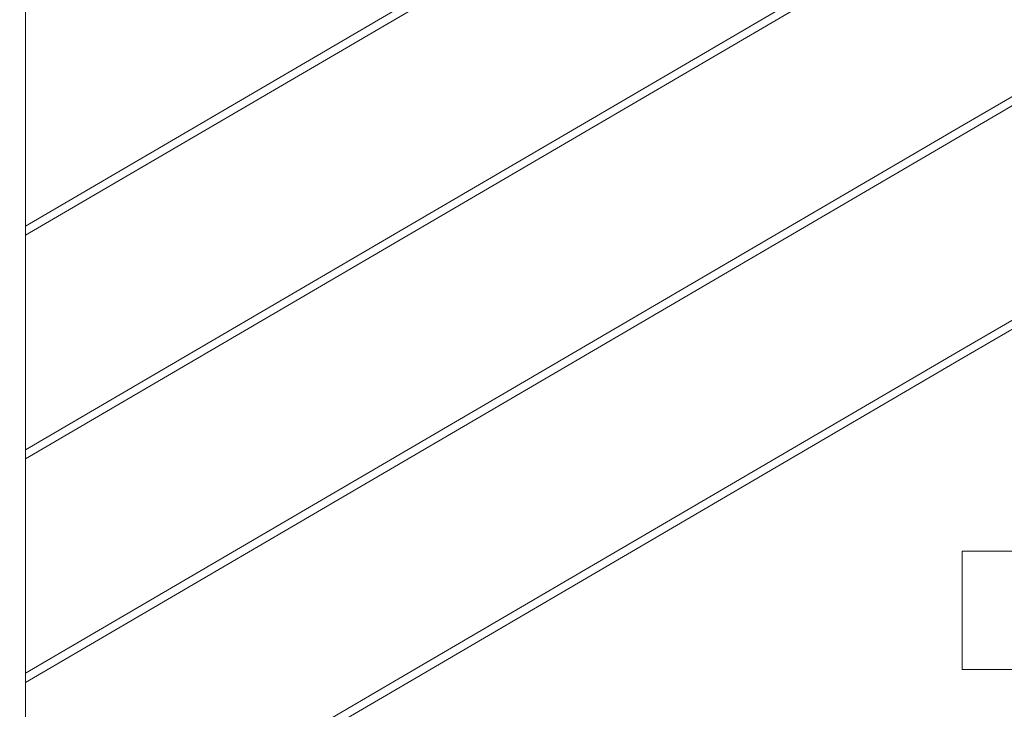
# Model space of a CAD drawing. Header units: millimetres. Extents: x -126680 to -83680, y 18016 to 39016.
# Tile 65 of 121: x -109347 to -108848, y 28414 to 28763. Entities that reach past the tile are written whole.
import ezdxf

# ---------------------------------------------------------------- set-up
doc = ezdxf.new("R2010")
doc.units = ezdxf.units.MM
doc.header["$MEASUREMENT"] = 0
doc.linetypes.add('Wipeout_Contour', pattern=[1000, 0, -1000])
doc.layers.add('Nowe_Konstrukcja - Schody', color=7, linetype='Continuous')
doc.layers.add('Nowe_Konstrukcja - Schody_Nr_pióra__101', color=250, linetype='Continuous', lineweight=13, true_color=0x333333)
doc.layers.add('Nowe_Konstrukcja - Schody_Nr_pióra__3', color=7, linetype='Continuous', lineweight=13)

msp = doc.modelspace()

# ---------------------------------------------------------------- wipeouts: each hides what was drawn before it
at = {"color": 254, "linetype": 'Wipeout_Contour', "lineweight": 0, "ltscale": 452224.815357}
msp.add_wipeout([(-109393.98, 28166.83), (-109343.98, 28166.83), (-109343.98, 29101.89), (-109393.98, 29101.89)], dxfattribs=at).dxf.layer = 'Nowe_Konstrukcja - Schody'

# ---------------------------------------------------------------- next in the draw order: wipeouts: each hides what was drawn before it
at = {"color": 254, "linetype": 'Wipeout_Contour', "lineweight": 0, "ltscale": 451485.261376}
msp.add_wipeout([(-109343.98, 28318.14), (-109343.98, 28316.5), (-109148.98, 28430.46), (-109149.69, 28431.69)], dxfattribs=at).dxf.layer = 'Nowe_Konstrukcja - Schody'

# ---------------------------------------------------------------- next in the draw order: wipeouts: each hides what was drawn before it
at = {"color": 254, "linetype": 'Wipeout_Contour', "lineweight": 0, "ltscale": 451482.443494}
msp.add_wipeout([(-109343.98, 28316.5), (-109343.98, 28314.87), (-109148.27, 28429.24), (-109148.98, 28430.46)], dxfattribs=at).dxf.layer = 'Nowe_Konstrukcja - Schody'

# ---------------------------------------------------------------- next in the draw order: wipeouts: each hides what was drawn before it
at = {"color": 254, "linetype": 'Wipeout_Contour', "lineweight": 0, "ltscale": 451480.452517}
msp.add_wipeout([(-109343.98, 28314.87), (-109343.98, 28314.19), (-109147.97, 28428.74), (-109148.27, 28429.24)], dxfattribs=at).dxf.layer = 'Nowe_Konstrukcja - Schody'

# ---------------------------------------------------------------- next in the draw order: wipeouts: each hides what was drawn before it
at = {"color": 254, "linetype": 'Wipeout_Contour', "lineweight": 0, "ltscale": 451487.255471}
msp.add_wipeout([(-109343.98, 28318.82), (-109343.98, 28318.14), (-109149.69, 28431.69), (-109149.99, 28432.19)], dxfattribs=at).dxf.layer = 'Nowe_Konstrukcja - Schody'

# ---------------------------------------------------------------- next in the draw order: wipeouts: each hides what was drawn before it
at = {"color": 254, "linetype": 'Wipeout_Contour', "lineweight": 0, "ltscale": 450706.71341}
msp.add_wipeout([(-109149.69, 28431.69), (-109148.98, 28430.46), (-108868.98, 28594.1), (-108869.69, 28595.32)], dxfattribs=at).dxf.layer = 'Nowe_Konstrukcja - Schody'

# ---------------------------------------------------------------- next in the draw order: wipeouts: each hides what was drawn before it
at = {"color": 254, "linetype": 'Wipeout_Contour', "lineweight": 0, "ltscale": 450702.716163}
msp.add_wipeout([(-109148.98, 28430.46), (-109148.27, 28429.24), (-108868.27, 28592.88), (-108868.98, 28594.1)], dxfattribs=at).dxf.layer = 'Nowe_Konstrukcja - Schody'

# ---------------------------------------------------------------- next in the draw order: wipeouts: each hides what was drawn before it
at = {"color": 254, "linetype": 'Wipeout_Contour', "lineweight": 0, "ltscale": 450699.889694}
msp.add_wipeout([(-109148.27, 28429.24), (-109147.97, 28428.74), (-108867.97, 28592.37), (-108868.27, 28592.88)], dxfattribs=at).dxf.layer = 'Nowe_Konstrukcja - Schody'

# ---------------------------------------------------------------- next in the draw order: wipeouts: each hides what was drawn before it
at = {"color": 254, "linetype": 'Wipeout_Contour', "lineweight": 0, "ltscale": 450709.539903}
msp.add_wipeout([(-109149.99, 28432.19), (-109149.69, 28431.69), (-108869.69, 28595.32), (-108869.99, 28595.83)], dxfattribs=at).dxf.layer = 'Nowe_Konstrukcja - Schody'

# ---------------------------------------------------------------- next in the draw order: wipeouts: each hides what was drawn before it
at = {"color": 254, "linetype": 'Wipeout_Contour', "lineweight": 0, "ltscale": 449789.734809}
msp.add_wipeout([(-108869.69, 28595.32), (-108868.98, 28594.1), (-108588.98, 28757.74), (-108589.69, 28758.96)], dxfattribs=at).dxf.layer = 'Nowe_Konstrukcja - Schody'
at = {"color": 254, "linetype": 'Wipeout_Contour', "lineweight": 0, "ltscale": 451599.436124}
msp.add_wipeout([(-109343.98, 28431.47), (-109343.98, 28429.84), (-109148.98, 28543.8), (-109149.69, 28545.02)], dxfattribs=at).dxf.layer = 'Nowe_Konstrukcja - Schody'
at = {"color": 254, "linetype": 'Wipeout_Contour', "lineweight": 0, "ltscale": 449514.175952}
msp.add_wipeout([(-108868.98, 28434.1), (-108558.98, 28434.1), (-108558.98, 28494.1), (-108868.98, 28494.1)], dxfattribs=at).dxf.layer = 'Nowe_Konstrukcja - Schody'

# ---------------------------------------------------------------- next in the draw order: linework, layer by layer
at = {"layer": 'Nowe_Konstrukcja - Schody_Nr_pióra__3', "color": 7, "linetype": 'Continuous', "lineweight": 13}
for p, q in [((-108868.98, 28494.1), (-108558.98, 28494.1)), ((-108868.98, 28434.1), (-108868.98, 28494.1)), ((-108868.98, 28434.1), (-108838.98, 28434.1))]:
    msp.add_line(p, q, dxfattribs=at)

# ---------------------------------------------------------------- next in the draw order: wipeouts: each hides what was drawn before it
at = {"color": 254, "linetype": 'Wipeout_Contour', "lineweight": 0, "ltscale": 449785.729415}
msp.add_wipeout([(-108868.98, 28594.1), (-108868.27, 28592.88), (-108588.27, 28756.52), (-108588.98, 28757.74)], dxfattribs=at).dxf.layer = 'Nowe_Konstrukcja - Schody'
at = {"color": 254, "linetype": 'Wipeout_Contour', "lineweight": 0, "ltscale": 451596.613217}
msp.add_wipeout([(-109343.98, 28429.84), (-109343.98, 28428.2), (-109148.27, 28542.58), (-109148.98, 28543.8)], dxfattribs=at).dxf.layer = 'Nowe_Konstrukcja - Schody'

# ---------------------------------------------------------------- next in the draw order: wipeouts: each hides what was drawn before it
at = {"color": 254, "linetype": 'Wipeout_Contour', "lineweight": 0, "ltscale": 449782.897185}
msp.add_wipeout([(-108868.27, 28592.88), (-108867.97, 28592.37), (-108587.97, 28756.01), (-108588.27, 28756.52)], dxfattribs=at).dxf.layer = 'Nowe_Konstrukcja - Schody'
at = {"color": 254, "linetype": 'Wipeout_Contour', "lineweight": 0, "ltscale": 451594.618683}
msp.add_wipeout([(-109343.98, 28428.2), (-109343.98, 28427.52), (-109147.97, 28542.07), (-109148.27, 28542.58)], dxfattribs=at).dxf.layer = 'Nowe_Konstrukcja - Schody'

# ---------------------------------------------------------------- next in the draw order: linework, layer by layer
at = {"layer": 'Nowe_Konstrukcja - Schody_Nr_pióra__101', "color": 250, "linetype": 'Continuous', "lineweight": 13, "true_color": 0x333333}
msp.add_line((-109343.98, 28314.19), (-109147.97, 28428.74), dxfattribs=at)

# ---------------------------------------------------------------- next in the draw order: wipeouts: each hides what was drawn before it
at = {"color": 254, "linetype": 'Wipeout_Contour', "lineweight": 0, "ltscale": 449792.567063}
msp.add_wipeout([(-108869.99, 28595.83), (-108869.69, 28595.32), (-108589.69, 28758.96), (-108589.99, 28759.46)], dxfattribs=at).dxf.layer = 'Nowe_Konstrukcja - Schody'
at = {"color": 254, "linetype": 'Wipeout_Contour', "lineweight": 0, "ltscale": 451601.433775}
msp.add_wipeout([(-109343.98, 28432.15), (-109343.98, 28431.47), (-109149.69, 28545.02), (-109149.99, 28545.52)], dxfattribs=at).dxf.layer = 'Nowe_Konstrukcja - Schody'

# ---------------------------------------------------------------- next in the draw order: linework, layer by layer
at = {"layer": 'Nowe_Konstrukcja - Schody_Nr_pióra__101', "color": 250, "linetype": 'Continuous', "lineweight": 13, "true_color": 0x333333}
msp.add_line((-109343.98, 28318.82), (-109149.99, 28432.19), dxfattribs=at)

# ---------------------------------------------------------------- next in the draw order: wipeouts: each hides what was drawn before it
at = {"color": 254, "linetype": 'Wipeout_Contour', "lineweight": 0, "ltscale": 450821.643438}
msp.add_wipeout([(-109149.69, 28545.02), (-109148.98, 28543.8), (-108868.98, 28707.43), (-108869.69, 28708.65)], dxfattribs=at).dxf.layer = 'Nowe_Konstrukcja - Schody'

# ---------------------------------------------------------------- next in the draw order: wipeouts: each hides what was drawn before it
at = {"color": 254, "linetype": 'Wipeout_Contour', "lineweight": 0, "ltscale": 450817.642299}
msp.add_wipeout([(-109148.98, 28543.8), (-109148.27, 28542.58), (-108868.27, 28706.21), (-108868.98, 28707.43)], dxfattribs=at).dxf.layer = 'Nowe_Konstrukcja - Schody'

# ---------------------------------------------------------------- next in the draw order: wipeouts: each hides what was drawn before it
at = {"color": 254, "linetype": 'Wipeout_Contour', "lineweight": 0, "ltscale": 450814.813078}
msp.add_wipeout([(-109148.27, 28542.58), (-109147.97, 28542.07), (-108867.97, 28705.71), (-108868.27, 28706.21)], dxfattribs=at).dxf.layer = 'Nowe_Konstrukcja - Schody'

# ---------------------------------------------------------------- next in the draw order: wipeouts: each hides what was drawn before it
at = {"color": 254, "linetype": 'Wipeout_Contour', "lineweight": 0, "ltscale": 450824.472684}
msp.add_wipeout([(-109149.99, 28545.52), (-109149.69, 28545.02), (-108869.69, 28708.65), (-108869.99, 28709.16)], dxfattribs=at).dxf.layer = 'Nowe_Konstrukcja - Schody'

# ---------------------------------------------------------------- next in the draw order: wipeouts: each hides what was drawn before it
at = {"color": 254, "linetype": 'Wipeout_Contour', "lineweight": 0, "ltscale": 449901.549333}
msp.add_wipeout([(-108868.98, 28707.43), (-108868.27, 28706.21), (-108588.27, 28869.85), (-108588.98, 28871.07)], dxfattribs=at).dxf.layer = 'Nowe_Konstrukcja - Schody'
at = {"color": 254, "linetype": 'Wipeout_Contour', "lineweight": 0, "ltscale": 451714.03698}
msp.add_wipeout([(-109343.98, 28544.81), (-109343.98, 28543.17), (-109148.98, 28657.13), (-109149.69, 28658.35)], dxfattribs=at).dxf.layer = 'Nowe_Konstrukcja - Schody'

# ---------------------------------------------------------------- next in the draw order: wipeouts: each hides what was drawn before it
at = {"color": 254, "linetype": 'Wipeout_Contour', "lineweight": 0, "ltscale": 449898.714352}
msp.add_wipeout([(-108868.27, 28706.21), (-108867.97, 28705.71), (-108587.97, 28869.34), (-108588.27, 28869.85)], dxfattribs=at).dxf.layer = 'Nowe_Konstrukcja - Schody'
at = {"color": 254, "linetype": 'Wipeout_Contour', "lineweight": 0, "ltscale": 451711.209052}
msp.add_wipeout([(-109343.98, 28543.17), (-109343.98, 28541.53), (-109148.27, 28655.91), (-109148.98, 28657.13)], dxfattribs=at).dxf.layer = 'Nowe_Konstrukcja - Schody'

# ---------------------------------------------------------------- next in the draw order: wipeouts: each hides what was drawn before it
at = {"color": 254, "linetype": 'Wipeout_Contour', "lineweight": 0, "ltscale": 449908.393622}
msp.add_wipeout([(-108869.99, 28709.16), (-108869.69, 28708.65), (-108589.69, 28872.29), (-108589.99, 28872.8)], dxfattribs=at).dxf.layer = 'Nowe_Konstrukcja - Schody'
at = {"color": 254, "linetype": 'Wipeout_Contour', "lineweight": 0, "ltscale": 451709.210965}
msp.add_wipeout([(-109343.98, 28541.53), (-109343.98, 28540.85), (-109147.97, 28655.4), (-109148.27, 28655.91)], dxfattribs=at).dxf.layer = 'Nowe_Konstrukcja - Schody'

# ---------------------------------------------------------------- next in the draw order: linework, layer by layer
at = {"layer": 'Nowe_Konstrukcja - Schody_Nr_pióra__101', "color": 250, "linetype": 'Continuous', "lineweight": 13, "true_color": 0x333333}
msp.add_line((-109343.98, 28427.52), (-109147.97, 28542.07), dxfattribs=at)

# ---------------------------------------------------------------- next in the draw order: wipeouts: each hides what was drawn before it
at = {"color": 254, "linetype": 'Wipeout_Contour', "lineweight": 0, "ltscale": 451716.038174}
msp.add_wipeout([(-109343.98, 28545.49), (-109343.98, 28544.81), (-109149.69, 28658.35), (-109149.99, 28658.86)], dxfattribs=at).dxf.layer = 'Nowe_Konstrukcja - Schody'

# ---------------------------------------------------------------- next in the draw order: linework, layer by layer
at = {"layer": 'Nowe_Konstrukcja - Schody_Nr_pióra__101', "color": 250, "linetype": 'Continuous', "lineweight": 13, "true_color": 0x333333}
for p, q in [((-109149.99, 28432.19), (-108869.99, 28595.83)), ((-109147.97, 28428.74), (-108867.97, 28592.37)), ((-109343.98, 28432.15), (-109149.99, 28545.52))]:
    msp.add_line(p, q, dxfattribs=at)

# ---------------------------------------------------------------- next in the draw order: wipeouts: each hides what was drawn before it
at = {"color": 254, "linetype": 'Wipeout_Contour', "lineweight": 0, "ltscale": 450936.999917}
msp.add_wipeout([(-109149.69, 28658.35), (-109148.98, 28657.13), (-108868.98, 28820.77), (-108869.69, 28821.99)], dxfattribs=at).dxf.layer = 'Nowe_Konstrukcja - Schody'

# ---------------------------------------------------------------- next in the draw order: wipeouts: each hides what was drawn before it
at = {"color": 254, "linetype": 'Wipeout_Contour', "lineweight": 0, "ltscale": 450932.994891}
msp.add_wipeout([(-109148.98, 28657.13), (-109148.27, 28655.91), (-108868.27, 28819.55), (-108868.98, 28820.77)], dxfattribs=at).dxf.layer = 'Nowe_Konstrukcja - Schody'

# ---------------------------------------------------------------- next in the draw order: wipeouts: each hides what was drawn before it
at = {"color": 254, "linetype": 'Wipeout_Contour', "lineweight": 0, "ltscale": 450930.162921}
msp.add_wipeout([(-109148.27, 28655.91), (-109147.97, 28655.4), (-108867.97, 28819.04), (-108868.27, 28819.55)], dxfattribs=at).dxf.layer = 'Nowe_Konstrukcja - Schody'

# ---------------------------------------------------------------- next in the draw order: wipeouts: each hides what was drawn before it
at = {"color": 254, "linetype": 'Wipeout_Contour', "lineweight": 0, "ltscale": 450939.83191}
msp.add_wipeout([(-109149.99, 28658.86), (-109149.69, 28658.35), (-108869.69, 28821.99), (-108869.99, 28822.49)], dxfattribs=at).dxf.layer = 'Nowe_Konstrukcja - Schody'

# ---------------------------------------------------------------- next in the draw order: linework, layer by layer
at = {"layer": 'Nowe_Konstrukcja - Schody_Nr_pióra__101', "color": 250, "linetype": 'Continuous', "lineweight": 13, "true_color": 0x333333}
for p, q in [((-108869.99, 28709.16), (-108589.99, 28872.8)), ((-108867.97, 28705.71), (-108587.97, 28869.34)), ((-108869.99, 28595.83), (-108589.99, 28759.46)), ((-108867.97, 28592.37), (-108587.97, 28756.01))]:
    msp.add_line(p, q, dxfattribs=at)

# ---------------------------------------------------------------- next in the draw order: wipeouts: each hides what was drawn before it
at = {"color": 254, "linetype": 'Wipeout_Contour', "lineweight": 0, "ltscale": 451829.063604}
msp.add_wipeout([(-109343.98, 28658.14), (-109343.98, 28656.5), (-109148.98, 28770.46), (-109149.69, 28771.69)], dxfattribs=at).dxf.layer = 'Nowe_Konstrukcja - Schody'

# ---------------------------------------------------------------- next in the draw order: wipeouts: each hides what was drawn before it
at = {"color": 254, "linetype": 'Wipeout_Contour', "lineweight": 0, "ltscale": 451826.23066}
msp.add_wipeout([(-109343.98, 28656.5), (-109343.98, 28654.87), (-109148.27, 28769.24), (-109148.98, 28770.46)], dxfattribs=at).dxf.layer = 'Nowe_Konstrukcja - Schody'

# ---------------------------------------------------------------- next in the draw order: wipeouts: each hides what was drawn before it
at = {"color": 254, "linetype": 'Wipeout_Contour', "lineweight": 0, "ltscale": 451824.229025}
msp.add_wipeout([(-109343.98, 28654.87), (-109343.98, 28654.19), (-109147.97, 28768.74), (-109148.27, 28769.24)], dxfattribs=at).dxf.layer = 'Nowe_Konstrukcja - Schody'

# ---------------------------------------------------------------- next in the draw order: linework, layer by layer
at = {"layer": 'Nowe_Konstrukcja - Schody_Nr_pióra__101', "color": 250, "linetype": 'Continuous', "lineweight": 13, "true_color": 0x333333}
msp.add_line((-109343.98, 28540.85), (-109147.97, 28655.4), dxfattribs=at)

# ---------------------------------------------------------------- next in the draw order: wipeouts: each hides what was drawn before it
at = {"color": 254, "linetype": 'Wipeout_Contour', "lineweight": 0, "ltscale": 451831.068346}
msp.add_wipeout([(-109343.98, 28658.82), (-109343.98, 28658.14), (-109149.69, 28771.69), (-109149.99, 28772.19)], dxfattribs=at).dxf.layer = 'Nowe_Konstrukcja - Schody'

# ---------------------------------------------------------------- next in the draw order: linework, layer by layer
at = {"layer": 'Nowe_Konstrukcja - Schody_Nr_pióra__101', "color": 250, "linetype": 'Continuous', "lineweight": 13, "true_color": 0x333333}
for p, q in [((-109343.98, 28166.83), (-109343.98, 29101.89)), ((-109149.99, 28658.86), (-108869.99, 28822.49)), ((-109147.97, 28655.4), (-108867.97, 28819.04)), ((-109343.98, 28658.82), (-109149.99, 28772.19)), ((-109343.98, 28654.19), (-109147.97, 28768.74)), ((-109149.99, 28545.52), (-108869.99, 28709.16)), ((-109147.97, 28542.07), (-108867.97, 28705.71)), ((-109343.98, 28545.49), (-109149.99, 28658.86))]:
    msp.add_line(p, q, dxfattribs=at)

doc.saveas('drawing.dxf')
